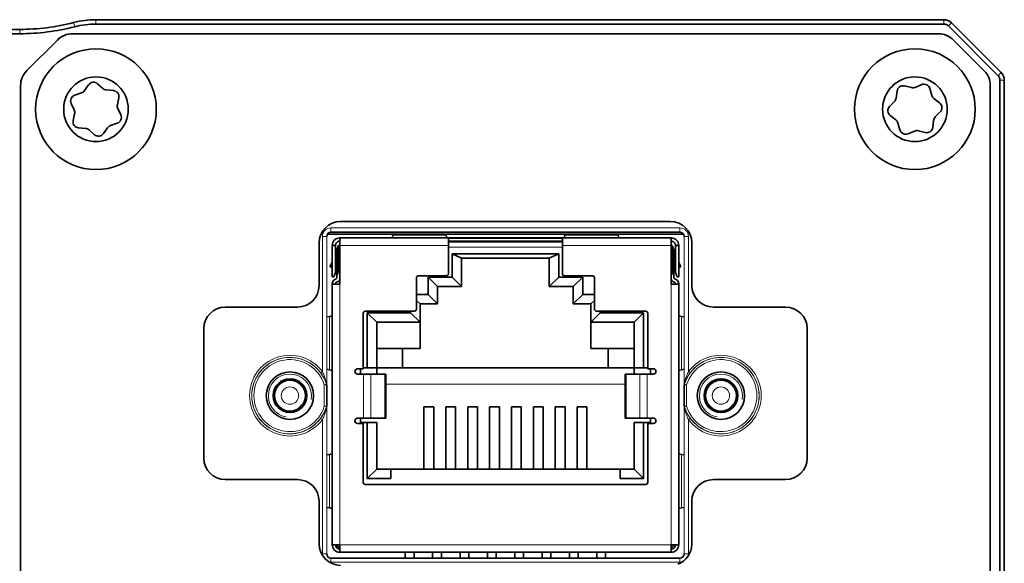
# Model space of a CAD drawing. Header units: millimetres. Extents: x 10 to 1178, y 10 to 830.
# Tile 22 of 33: x 1053 to 1099, y 411 to 436. Entities that reach past the tile are written whole.
import ezdxf

# ---------------------------------------------------------------- set-up
doc = ezdxf.new("R2010")
doc.units = ezdxf.units.MM
doc.header["$LTSCALE"] = 2
doc.layers.add('Sichtbar (ISO)', color=7, linetype='Continuous', lineweight=35)
doc.layers.add('Sichtbar schmal (ISO)', color=7, linetype='Continuous', lineweight=18)

msp = doc.modelspace()

# ---------------------------------------------------------------- linework, layer by layer
at = {"layer": 'Sichtbar (ISO)'}
for p, q in [((1096.2762248, 436.21333117), (1056.93333158, 436.21333117)), ((1056.93333158, 436.01333117), (1096.2762248, 436.01333117)), ((1096.48835684, 435.92546321), (1098.79546362, 433.61835643)), ((1098.93688498, 433.75977778), (1096.62977819, 436.06688456)), ((1053.39320447, 435.76333117), (1048.0759466, 435.76333117)), ((1048.0759466, 435.56333117), (1053.39320447, 435.56333117)), ((1096.01961802, 435.56333117), (1055.84804515, 435.56333117)), ((1053.7267248, 433.85622439), (1055.14093837, 435.27043795)), ((1096.7267248, 435.27043795), (1098.14093837, 433.85622439)), ((1053.43383158, 433.14911761), (1053.43383158, 392.97754473)), ((1056.39987254, 432.92435283), (1056.58811049, 433.19489001)), ((1057.00372933, 433.24445893), (1057.25031368, 433.02578099)), ((1094.45303057, 433.14443194), (1094.77253539, 433.0635582)), ((1094.94854345, 433.07637319), (1095.25296404, 433.20267438)), ((1098.43383158, 392.97754473), (1098.43383158, 433.14911761)), ((1098.88333158, 433.40622439), (1098.88333158, 392.72043795)), ((1099.08333158, 392.72043795), (1099.08333158, 433.40622439)), ((1055.94589381, 432.71442827), (1056.25856664, 432.81863762)), ((1057.41251869, 432.9562641), (1057.74092973, 432.92851384)), ((1094.0638674, 432.58259303), (1094.10669765, 432.90937959)), ((1095.6296918, 433.02026744), (1095.7194055, 432.70313129)), ((1055.92118543, 432.0314199), (1055.78101234, 432.32970733)), ((1057.9916671, 432.59336183), (1057.92557862, 432.27047454)), ((1093.75717035, 432.18749566), (1093.98696147, 432.42375808)), ((1095.81850764, 432.55711133), (1096.08009798, 432.35662596)), ((1055.87599607, 431.53330052), (1055.94208455, 431.8561878)), ((1057.94647774, 432.09524244), (1058.08665083, 431.79695501)), ((1096.11049282, 431.93916668), (1095.8807017, 431.70290427)), ((1057.92176936, 431.41223407), (1057.60909653, 431.30802473)), ((1094.04915553, 431.56955101), (1093.78756519, 431.77003638)), ((1094.23797136, 431.1063949), (1094.14825767, 431.42353105)), ((1095.80379577, 431.54406931), (1095.76096552, 431.21728275)), ((1056.45514447, 431.17039824), (1056.12673344, 431.1981485)), ((1056.86393384, 430.88220341), (1056.61734949, 431.10088136)), ((1057.46779063, 431.20230951), (1057.27955268, 430.93177234)), ((1094.91911972, 431.05028916), (1094.61469913, 430.92398796)), ((1095.41463259, 430.98223041), (1095.09512778, 431.06310415)), ((1068.28383158, 426.86333117), (1083.58383158, 426.86333117)), ((1067.83865063, 426.36344359), (1084.02901254, 426.36344359)), ((1067.28383158, 423.88833117), (1067.28383158, 425.86333117)), ((1067.66541944, 426.26333117), (1084.20224373, 426.26333117)), ((1083.62291917, 426.09744359), (1068.24471917, 426.09744359)), ((1068.24471917, 425.74744359), (1068.24471917, 426.09744359)), ((1070.71301839, 426.26333117), (1070.70740123, 426.22587118)), ((1073.1820371, 426.22587118), (1073.17641994, 426.26333117)), ((1073.29221917, 425.74744359), (1073.29221917, 426.09037215)), ((1078.57541917, 426.09037215), (1073.29221917, 426.09037215)), ((1073.29221917, 425.94340277), (1078.57541917, 425.94340277)), ((1078.57541917, 425.91884359), (1073.29221917, 425.91884359)), ((1078.57541917, 426.09037215), (1078.57541917, 425.74744359)), ((1078.69121839, 426.26333117), (1078.68560123, 426.22587118)), ((1081.1602371, 426.22587118), (1081.15461994, 426.26333117)), ((1083.62291917, 426.09744359), (1083.62291917, 425.74744359)), ((1084.58383158, 425.86333117), (1084.58383158, 423.88833117)), ((1067.89471917, 425.74744359), (1068.04471917, 425.74744359)), ((1067.89471917, 424.29744359), (1067.89471917, 425.74744359)), ((1068.04471917, 425.74744359), (1068.04471917, 424.49744359)), ((1068.11471917, 425.54744359), (1068.19471917, 425.74744359)), ((1068.11471917, 425.54744359), (1068.11471917, 424.35385325)), ((1068.19471917, 424.55385325), (1068.19471917, 425.74744359)), ((1068.19471917, 425.74744359), (1068.24471917, 425.74744359)), ((1068.24471917, 425.74744359), (1068.24471917, 423.94744359)), ((1073.29221917, 424.44444359), (1073.29221917, 425.74744359)), ((1078.57541917, 425.74744359), (1078.57541917, 424.44444359)), ((1083.62291917, 423.94744359), (1083.62291917, 425.74744359)), ((1083.67291917, 425.74744359), (1083.62291917, 425.74744359)), ((1083.67291917, 425.74744359), (1083.67291917, 424.55385325)), ((1083.75291917, 425.54744359), (1083.67291917, 425.74744359)), ((1083.75291917, 424.35385325), (1083.75291917, 425.54744359)), ((1083.82291917, 424.49744359), (1083.82291917, 425.74744359)), ((1083.82291917, 425.74744359), (1083.97291917, 425.74744359)), ((1083.97291917, 425.74744359), (1083.97291917, 424.29744359)), ((1067.89471917, 424.95658479), (1067.78840519, 424.77244359)), ((1068.11471917, 425.33763597), (1068.04471917, 425.21639241)), ((1073.46187826, 425.36102088), (1073.46187826, 424.2759845)), ((1078.40576007, 425.36102088), (1073.46187826, 425.36102088)), ((1073.46187826, 425.36102088), (1073.90181917, 425.15684359)), ((1077.96581917, 425.15684359), (1073.90181917, 425.15684359)), ((1073.90181917, 425.15684359), (1073.90181917, 423.83604359)), ((1078.40576007, 425.36102088), (1077.96581917, 425.15684359)), ((1077.96581917, 423.83604359), (1077.96581917, 425.15684359)), ((1078.40576007, 424.2759845), (1078.40576007, 425.36102088)), ((1083.82291917, 425.21639241), (1083.75291917, 425.33763597)), ((1084.07923314, 424.77244359), (1083.97291917, 424.95658479)), ((1067.89471917, 424.71106319), (1067.78840519, 424.77244359)), ((1067.89471917, 424.73994808), (1067.78840519, 424.77244359)), ((1068.04471917, 424.49744359), (1067.96471917, 424.29744359)), ((1068.04471917, 424.69744359), (1068.11471917, 424.69744359)), ((1068.19471917, 424.55385325), (1068.11471917, 424.35385325)), ((1068.19471917, 424.55385325), (1068.24471917, 424.55385325)), ((1083.62291917, 424.55385325), (1083.67291917, 424.55385325)), ((1083.75291917, 424.35385325), (1083.67291917, 424.55385325)), ((1083.75291917, 424.69744359), (1083.82291917, 424.69744359)), ((1083.90291917, 424.29744359), (1083.82291917, 424.49744359)), ((1083.97291917, 424.71106319), (1084.07923314, 424.77244359)), ((1083.97291917, 424.73994808), (1084.07923314, 424.77244359)), ((1067.96471917, 424.29744359), (1067.89471917, 424.29744359)), ((1067.99511917, 424.15547277), (1068.08931917, 424.20985916)), ((1068.16431917, 424.07995535), (1068.07011917, 424.02556895)), ((1068.11471917, 424.25385325), (1068.11471917, 424.35385325)), ((1071.80631917, 422.79344359), (1071.80631917, 424.24444359)), ((1071.90631917, 424.34444359), (1073.19221917, 424.34444359)), ((1072.34427826, 424.2759845), (1072.34427826, 423.4759845)), ((1073.46187826, 424.2759845), (1072.34427826, 424.2759845)), ((1072.34427826, 424.2759845), (1072.78421917, 423.83604359)), ((1073.46187826, 424.2759845), (1073.90181917, 423.83604359)), ((1078.40576007, 424.2759845), (1077.96581917, 423.83604359)), ((1079.52336007, 424.2759845), (1078.40576007, 424.2759845)), ((1078.67541917, 424.34444359), (1079.96131917, 424.34444359)), ((1079.52336007, 424.2759845), (1079.08341917, 423.83604359)), ((1079.52336007, 423.4759845), (1079.52336007, 424.2759845)), ((1080.06131917, 424.24444359), (1080.06131917, 422.79344359)), ((1083.79751917, 424.02556895), (1083.70331917, 424.07995535)), ((1083.75291917, 424.35385325), (1083.75291917, 424.25385325)), ((1083.77831917, 424.20985916), (1083.87251917, 424.15547277)), ((1083.90291917, 424.29744359), (1083.97291917, 424.29744359)), ((1067.89471917, 423.94744359), (1067.89471917, 423.98157486)), ((1068.24471917, 423.94744359), (1067.89471917, 423.94744359)), ((1067.89471917, 423.94744359), (1067.89471917, 411.86944359)), ((1068.04471917, 423.98157486), (1068.04471917, 423.94744359)), ((1072.78421917, 423.03604359), (1072.78421917, 423.83604359)), ((1073.90181917, 423.83604359), (1072.78421917, 423.83604359)), ((1079.08341917, 423.83604359), (1077.96581917, 423.83604359)), ((1079.08341917, 423.83604359), (1079.08341917, 423.03604359)), ((1083.97291917, 423.94744359), (1083.62291917, 423.94744359)), ((1083.82291917, 423.94744359), (1083.82291917, 423.98157486)), ((1083.97291917, 423.98157486), (1083.97291917, 423.94744359)), ((1083.97291917, 411.86944359), (1083.97291917, 423.94744359)), ((1072.34427826, 423.4759845), (1071.80631917, 423.4759845)), ((1071.80631917, 423.20114359), (1071.97141917, 423.03604359)), ((1072.34427826, 423.4759845), (1072.78421917, 423.03604359)), ((1079.52336007, 423.4759845), (1079.08341917, 423.03604359)), ((1080.06131917, 423.4759845), (1079.52336007, 423.4759845)), ((1080.06131917, 423.20114359), (1079.89621917, 423.03604359)), ((1062.93383158, 422.88833117), (1066.28383158, 422.88833117)), ((1069.42981917, 422.69344359), (1071.70631917, 422.69344359)), ((1071.53147826, 422.69344359), (1071.53147826, 422.6249845)), ((1071.97141917, 423.03604359), (1072.78421917, 423.03604359)), ((1071.97141917, 422.18504359), (1071.97141917, 423.03604359)), ((1079.08341917, 423.03604359), (1079.89621917, 423.03604359)), ((1079.89621917, 423.03604359), (1079.89621917, 422.18504359)), ((1080.16131917, 422.69344359), (1082.43781917, 422.69344359)), ((1080.33616007, 422.6249845), (1080.33616007, 422.69344359)), ((1085.58383158, 422.88833117), (1088.93383158, 422.88833117)), ((1067.76629158, 422.45487354), (1067.63871917, 422.43574394)), ((1069.32981917, 420.03044359), (1069.32981917, 422.59344359)), ((1069.52487826, 422.6249845), (1069.52487826, 420.07684359)), ((1071.53147826, 422.6249845), (1069.52487826, 422.6249845)), ((1069.52487826, 422.6249845), (1069.96481917, 422.18504359)), ((1071.97141917, 422.18504359), (1069.96481917, 422.18504359)), ((1069.96481917, 422.18504359), (1069.96481917, 420.07684359)), ((1071.53147826, 422.6249845), (1071.97141917, 422.18504359)), ((1071.97141917, 422.18504359), (1071.97141917, 420.96584359)), ((1080.33616007, 422.6249845), (1079.89621917, 422.18504359)), ((1079.89621917, 422.18504359), (1079.89621917, 420.96584359)), ((1081.90281917, 422.18504359), (1079.89621917, 422.18504359)), ((1082.34276007, 422.6249845), (1080.33616007, 422.6249845)), ((1082.34276007, 422.6249845), (1081.90281917, 422.18504359)), ((1081.90281917, 420.07684359), (1081.90281917, 422.18504359)), ((1082.34276007, 420.07684359), (1082.34276007, 422.6249845)), ((1082.53781917, 422.59344359), (1082.53781917, 420.03044359)), ((1084.228944, 422.43574022), (1084.10134675, 422.45487354)), ((1061.93383158, 415.88833117), (1061.93383158, 421.88833117)), ((1089.93383158, 421.88833117), (1089.93383158, 415.88833117)), ((1069.96481917, 420.96584359), (1071.97141917, 420.96584359)), ((1071.15941917, 420.07684359), (1071.15941917, 420.96584359)), ((1081.90281917, 420.96584359), (1079.89621917, 420.96584359)), ((1080.70821917, 420.96584359), (1080.70821917, 420.07684359)), ((1067.63871917, 420.00314324), (1067.76629158, 419.98401364)), ((1069.32981917, 420.03044359), (1069.07581917, 420.03044359)), ((1069.20281917, 420.03044359), (1069.20281917, 419.77644359)), ((1069.32981917, 420.07684359), (1069.52487826, 420.07684359)), ((1069.96481917, 420.07684359), (1069.52487826, 420.07684359)), ((1081.90281917, 420.07684359), (1069.96481917, 420.07684359)), ((1069.96481917, 420.07684359), (1069.96481917, 419.77644359)), ((1081.90281917, 420.07684359), (1082.34276007, 420.07684359)), ((1081.90281917, 419.77644359), (1081.90281917, 420.07684359)), ((1082.34276007, 420.07684359), (1082.53781917, 420.07684359)), ((1082.79181917, 420.03044359), (1082.53781917, 420.03044359)), ((1082.66481917, 419.77644359), (1082.66481917, 420.03044359)), ((1084.10134675, 419.98401364), (1084.228944, 420.00314696)), ((1069.07581917, 419.77644359), (1069.35415377, 419.77644359)), ((1069.69222781, 419.77644359), (1069.35415377, 419.77644359)), ((1069.69222781, 419.77644359), (1070.33876631, 419.77644359)), ((1070.38282421, 419.77644359), (1070.33876631, 419.77644359)), ((1070.38282421, 419.77644359), (1070.38282421, 417.74444359)), ((1081.52887203, 419.77644359), (1081.48481412, 419.77644359)), ((1081.48481412, 419.77644359), (1081.48481412, 417.74444359)), ((1081.52887203, 419.77644359), (1082.17541052, 419.77644359)), ((1082.51348456, 419.77644359), (1082.17541052, 419.77644359)), ((1082.51348456, 419.77644359), (1082.79181917, 419.77644359)), ((1067.63872533, 419.2803999), (1067.63872533, 418.28626244)), ((1084.22893784, 418.28626244), (1084.22893784, 419.2803999)), ((1072.14921917, 418.26840681), (1072.14921917, 415.37784359)), ((1072.14921917, 418.26840681), (1072.60641917, 418.26840681)), ((1072.60641917, 415.37784359), (1072.60641917, 418.26840681)), ((1073.16521917, 418.26840681), (1073.16521917, 415.37784359)), ((1073.16521917, 418.26840681), (1073.62241917, 418.26840681)), ((1073.62241917, 415.37784359), (1073.62241917, 418.26840681)), ((1074.18121917, 418.26840681), (1074.18121917, 415.37784359)), ((1074.18121917, 418.26840681), (1074.63841917, 418.26840681)), ((1074.63841917, 415.37784359), (1074.63841917, 418.26840681)), ((1075.19721917, 418.26840681), (1075.19721917, 415.37784359)), ((1075.19721917, 418.26840681), (1075.65441917, 418.26840681)), ((1075.65441917, 415.37784359), (1075.65441917, 418.26840681)), ((1076.21321917, 418.26840681), (1076.21321917, 415.37784359)), ((1076.21321917, 418.26840681), (1076.67041917, 418.26840681)), ((1076.67041917, 415.37784359), (1076.67041917, 418.26840681)), ((1077.22921917, 418.26840681), (1077.22921917, 415.37784359)), ((1077.22921917, 418.26840681), (1077.68641917, 418.26840681)), ((1077.68641917, 415.37784359), (1077.68641917, 418.26840681)), ((1078.24521917, 418.26840681), (1078.24521917, 415.37784359)), ((1078.24521917, 418.26840681), (1078.70241917, 418.26840681)), ((1078.70241917, 415.37784359), (1078.70241917, 418.26840681)), ((1079.26121917, 418.26840681), (1079.26121917, 415.37784359)), ((1079.26121917, 418.26840681), (1079.71841917, 418.26840681)), ((1079.71841917, 415.37784359), (1079.71841917, 418.26840681)), ((1069.35415377, 417.74444359), (1069.07581917, 417.74444359)), ((1069.20281917, 417.74444359), (1069.20281917, 417.53684359)), ((1069.35415377, 417.74444359), (1069.69222781, 417.74444359)), ((1070.33876631, 417.74444359), (1069.69222781, 417.74444359)), ((1070.33876631, 417.74444359), (1070.38282421, 417.74444359)), ((1081.48481412, 417.74444359), (1081.52887203, 417.74444359)), ((1082.17541052, 417.74444359), (1081.52887203, 417.74444359)), ((1082.17541052, 417.74444359), (1082.51348456, 417.74444359)), ((1082.79181917, 417.74444359), (1082.51348456, 417.74444359)), ((1082.66481917, 417.53684359), (1082.66481917, 417.74444359)), ((1069.07581917, 417.49044359), (1069.32981917, 417.49044359)), ((1069.52487826, 417.53684359), (1069.20281917, 417.53684359)), ((1069.32981917, 414.76704359), (1069.32981917, 417.49044359)), ((1069.52487826, 417.53684359), (1069.52487826, 414.93790269)), ((1069.96481917, 417.53684359), (1069.52487826, 417.53684359)), ((1069.96481917, 417.53684359), (1069.96481917, 415.37784359)), ((1081.90281917, 415.37784359), (1081.90281917, 417.53684359)), ((1081.90281917, 417.53684359), (1082.34276007, 417.53684359)), ((1082.66481917, 417.53684359), (1082.34276007, 417.53684359)), ((1082.34276007, 414.93790269), (1082.34276007, 417.53684359)), ((1082.53781917, 417.49044359), (1082.53781917, 414.76704359)), ((1082.53781917, 417.49044359), (1082.79181917, 417.49044359)), ((1067.76629158, 416.05989038), (1067.63871917, 416.04076078)), ((1084.228944, 416.04075706), (1084.10134675, 416.05989038)), ((1069.52487826, 414.93790269), (1069.96481917, 415.37784359)), ((1069.96481917, 415.37784359), (1070.61331917, 415.37784359)), ((1070.61331917, 415.37784359), (1081.25431917, 415.37784359)), ((1070.61331917, 414.93790269), (1070.61331917, 415.37784359)), ((1081.25431917, 415.37784359), (1081.25431917, 414.93790269)), ((1081.25431917, 415.37784359), (1081.90281917, 415.37784359)), ((1082.34276007, 414.93790269), (1081.90281917, 415.37784359)), ((1066.28383158, 414.88833117), (1062.93383158, 414.88833117)), ((1069.52487826, 414.93790269), (1070.61331917, 414.93790269)), ((1081.25431917, 414.93790269), (1082.34276007, 414.93790269)), ((1088.93383158, 414.88833117), (1085.58383158, 414.88833117)), ((1082.43781917, 414.66704359), (1069.42981917, 414.66704359)), ((1067.28383158, 411.91333117), (1067.28383158, 413.88833117)), ((1067.63871917, 413.5981264), (1067.76629158, 413.5789968)), ((1084.10134675, 413.5789968), (1084.228944, 413.59813013)), ((1084.58383158, 413.88833117), (1084.58383158, 411.90201717)), ((1068.24471917, 411.86944359), (1067.89471917, 411.86944359)), ((1068.24471917, 411.86944359), (1068.24471917, 411.51944359)), ((1083.97291917, 411.86944359), (1083.62291917, 411.86944359)), ((1083.62291917, 411.51944359), (1083.62291917, 411.86944359)), ((1084.02901254, 411.25321875), (1067.83865063, 411.25321875)), ((1068.24471917, 411.51944359), (1083.62291917, 411.51944359)), ((1071.28561917, 411.51944359), (1071.28561917, 411.25321875)), ((1071.69201917, 411.25321875), (1071.69201917, 411.51944359)), ((1072.55561917, 411.51944359), (1072.55561917, 411.25321875)), ((1072.96201917, 411.25321875), (1072.96201917, 411.51944359)), ((1073.82561917, 411.51944359), (1073.82561917, 411.25321875)), ((1074.23201917, 411.25321875), (1074.23201917, 411.51944359)), ((1075.09561917, 411.51944359), (1075.09561917, 411.25321875)), ((1075.50201917, 411.25321875), (1075.50201917, 411.51944359)), ((1076.36561917, 411.51944359), (1076.36561917, 411.25321875)), ((1076.77201917, 411.25321875), (1076.77201917, 411.51944359)), ((1077.63561917, 411.51944359), (1077.63561917, 411.25321875)), ((1078.04201917, 411.25321875), (1078.04201917, 411.51944359)), ((1078.90561917, 411.51944359), (1078.90561917, 411.25321875)), ((1079.31201917, 411.25321875), (1079.31201917, 411.51944359)), ((1080.17561917, 411.51944359), (1080.17561917, 411.25321875)), ((1080.58201917, 411.25321875), (1080.58201917, 411.51944359))]:
    msp.add_line(p, q, dxfattribs=at)
for centre, radius in [((1056.93383158, 432.06333117), 2.8), ((1094.93383158, 432.06333117), 2.8), ((1056.93383158, 432.06333117), 1.5), ((1094.93383158, 432.06333117), 1.5), ((1065.93383158, 418.78333117), 1.1), ((1065.93383158, 418.78333117), 0.7835), ((1065.93383158, 418.78333117), 0.73490661), ((1085.93383158, 418.78333117), 1.1), ((1085.93383158, 418.78333117), 0.7835), ((1085.93383158, 418.78333117), 0.73490661)]:
    msp.add_circle(centre, radius, dxfattribs=at)
for centre, radius, start, end in [((1053.39320447, 445.76333117), 10, 270, 284.488498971), ((1053.39320447, 445.76333117), 10.2, 270, 284.488498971), ((1056.93333158, 432.06333117), 4.15, 90, 104.488498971), ((1056.93333158, 432.06333117), 3.95, 90, 104.488498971), ((1096.2762248, 435.71333117), 0.5, 45, 90), ((1096.2762248, 435.71333117), 0.3, 45, 90), ((1055.84804515, 434.56333117), 1, 90, 135), ((1096.01961802, 434.56333117), 1, 45, 90), ((1054.43383158, 433.14911761), 1, 135, 180), ((1097.43383158, 433.14911761), 1, 0, 45), ((1098.58333158, 433.40622439), 0.3, 0, 45), ((1098.58333158, 433.40622439), 0.5, 0, 45), ((1056.81794874, 433.03497009), 0.28, 48.432486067, 145.170062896), ((1094.38432327, 432.87299261), 0.28, 75.795518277, 172.533095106), ((1095.3602648, 432.94405005), 0.28, 15.795518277, 112.533095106), ((1056.03442617, 432.44879314), 0.28, 108.432486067, 205.170062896), ((1056.17003429, 433.08427275), 0.28, 288.432486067, 325.170062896), ((1057.43609427, 433.23526982), 0.28, 228.432486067, 265.170062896), ((1057.71735415, 432.64950812), 0.28, 348.432486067, 85.170062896), ((1094.84124269, 433.33499752), 0.28, 255.795518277, 292.533095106), ((1095.9888325, 432.77934869), 0.28, 195.795518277, 232.533095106), ((1058.19989157, 432.21432825), 0.28, 168.432486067, 205.170062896), ((1093.78624177, 432.61898001), 0.28, 315.795518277, 352.533095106), ((1095.90977312, 432.13438861), 0.28, 315.795518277, 52.533095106), ((1055.6677716, 431.9123341), 0.28, 348.432486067, 25.170062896), ((1057.833237, 431.6778692), 0.28, 288.432486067, 25.170062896), ((1093.95789005, 431.99227373), 0.28, 135.795518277, 232.533095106), ((1056.15030902, 431.47715422), 0.28, 168.432486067, 265.170062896), ((1093.87883067, 431.34731366), 0.28, 15.795518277, 52.533095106), ((1096.0814214, 431.50768234), 0.28, 135.795518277, 172.533095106), ((1056.43156889, 430.89139252), 0.28, 48.432486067, 85.170062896), ((1057.04971443, 431.09169225), 0.28, 228.432486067, 325.170062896), ((1057.69762888, 431.0423896), 0.28, 108.432486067, 145.170062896), ((1094.50739836, 431.1826123), 0.28, 195.795518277, 292.533095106), ((1095.02642048, 430.79166482), 0.28, 75.795518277, 112.533095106), ((1095.4833399, 431.25366973), 0.28, 255.795518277, 352.533095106), ((1068.28383158, 425.86333117), 1, 90, 180), ((1083.58383158, 425.86333117), 1, 0, 90), ((1068.09551917, 423.98157486), 0.2008, 120, 180), ((1068.09551917, 423.98157486), 0.0508, 120, 180), ((1068.06391917, 424.25385325), 0.0508, 300, 0), ((1068.06391917, 424.25385325), 0.2008, 300, 334.210485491), ((1071.90631917, 424.24444359), 0.1, 90, 180), ((1073.19221917, 424.44444359), 0.1, 270, 0), ((1078.67541917, 424.44444359), 0.1, 180, 270), ((1079.96131917, 424.24444359), 0.1, 0, 90), ((1083.80371917, 424.25385325), 0.2008, 205.789514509, 240), ((1083.80371917, 424.25385325), 0.0508, 180, 240), ((1083.77211917, 423.98157486), 0.0508, 0, 60), ((1083.77211917, 423.98157486), 0.2008, 0, 60), ((1066.28383158, 423.88833117), 1, 270, 0), ((1085.58383158, 423.88833117), 1, 180, 270), ((1062.93383158, 421.88833117), 1, 90, 180), ((1069.42981917, 422.59344359), 0.1, 90, 180), ((1071.70631917, 422.79344359), 0.1, 270, 0), ((1080.16131917, 422.79344359), 0.1, 180, 270), ((1082.43781917, 422.59344359), 0.1, 0, 90), ((1088.93383158, 421.88833117), 1, 0, 90), ((1069.07581917, 419.90344359), 0.127, 90, 270), ((1082.79181917, 419.90344359), 0.127, 270, 90), ((1069.07581917, 417.61744359), 0.127, 90, 270), ((1082.79181917, 417.61744359), 0.127, 270, 90), ((1062.93383158, 415.88833117), 1, 180, 270), ((1088.93383158, 415.88833117), 1, 270, 0), ((1066.28383158, 413.88833117), 1, 0, 90), ((1085.58383158, 413.88833117), 1, 90, 180), ((1069.42981917, 414.76704359), 0.1, 180, 270), ((1082.43781917, 414.76704359), 0.1, 270, 0), ((1068.28383158, 411.91333117), 1, 180, 270), ((1068.24471917, 411.86944359), 0.35, 180, 270), ((1068.24471917, 411.86944359), 0.2, 180, 270), ((1068.37331917, 411.99804359), 0.3, 205.382973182, 244.617026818), ((1083.62291917, 411.86944359), 0.2, 270, 0), ((1083.62291917, 411.86944359), 0.35, 270, 0), ((1083.49431917, 411.99804359), 0.3, 295.382973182, 334.617026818), ((1083.58383158, 411.90201717), 1, 290.252246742, 0)]:
    msp.add_arc(centre, radius, start, end, dxfattribs=at)
for centre, major_axis, end_param in [((1067.83879389, 426.16336887), (0.1415183, -0.1415183), 3.9266482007), ((1084.02886928, 426.16336887), (-0.1415183, -0.1415183), 3.9266482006), ((1067.83879389, 411.45329348), (0.1415183, 0.1415183), 3.9266482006), ((1084.02886928, 411.45329348), (-0.1415183, 0.1415183), 3.9266482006)]:
    msp.add_ellipse(centre, major_axis=major_axis, ratio=0.999315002, start_param=2.3565371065, end_param=end_param, dxfattribs=at)
for points, knots in [([(1067.89471917, 425.74744359), (1067.89471917, 425.79343819), (1067.90378578, 425.83898779), (1067.93898026, 425.92388252), (1067.96472928, 425.96241391), (1068.02964216, 426.02735586), (1068.06818729, 426.05313286), (1068.15312317, 426.08836661), (1068.19869828, 426.09744359), (1068.24471917, 426.09744359)], [0, 0, 0, 0, 0.014683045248, 0.014683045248, 0.029335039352, 0.029335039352, 0.043995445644, 0.043995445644, 0.058686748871, 0.058686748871, 0.058686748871, 0.058686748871]), ([(1068.04471917, 425.74744359), (1068.04471917, 425.77376234), (1068.04991449, 425.79982823), (1068.07009272, 425.84842338), (1068.08486449, 425.87047784), (1068.12202523, 425.90754584), (1068.14403566, 425.92222832), (1068.1925001, 425.94228138), (1068.21848442, 425.94744359), (1068.24471917, 425.94744359)], [0, 0, 0, 0, 0.009359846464, 0.009359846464, 0.018708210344, 0.018708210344, 0.02802668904, 0.02802668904, 0.037356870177, 0.037356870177, 0.037356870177, 0.037356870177]), ([(1070.6266356, 426.09744359), (1070.63440543, 426.09744359), (1070.64157038, 426.09760742), (1070.64785919, 426.09802634), (1070.65296865, 426.09836671), (1070.65753388, 426.09887932), (1070.66143714, 426.09959978), (1070.66730311, 426.10068253), (1070.67174016, 426.10225845), (1070.67471917, 426.1043633)], [0, 0, 0, 0, 0.000032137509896, 0.000032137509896, 0.000032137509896, 0.000058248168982, 0.000058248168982, 0.000058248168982, 0.000097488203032, 0.000097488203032, 0.000097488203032, 0.000097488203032]), ([(1073.21471917, 426.1043633), (1073.2171927, 426.10261559), (1073.22065992, 426.10123161), (1073.22512, 426.10019667), (1073.22870175, 426.09936555), (1073.23294926, 426.09875156), (1073.23775785, 426.09832241), (1073.24492047, 426.09768316), (1073.25342452, 426.09744359), (1073.26280273, 426.09744359)], [0, 0, 0, 0, 0.000032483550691, 0.000032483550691, 0.000032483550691, 0.000058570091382, 0.000058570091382, 0.000058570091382, 0.000097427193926, 0.000097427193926, 0.000097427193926, 0.000097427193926]), ([(1078.65291917, 426.1043633), (1078.65047037, 426.10263307), (1078.64704818, 426.1012593), (1078.64265268, 426.10022802), (1078.63908882, 426.09939186), (1078.63485981, 426.09877301), (1078.63006963, 426.09833941), (1078.6228669, 426.09768743), (1078.61429586, 426.09744359), (1078.6048356, 426.09744359)], [0, 0, 0, 0, 0.000032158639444, 0.000032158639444, 0.000032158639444, 0.000058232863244, 0.000058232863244, 0.000058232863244, 0.000097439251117, 0.000097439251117, 0.000097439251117, 0.000097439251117]), ([(1081.24100273, 426.09744359), (1081.2331545, 426.09744359), (1081.22592315, 426.09761076), (1081.21958793, 426.09803918), (1081.21449481, 426.09838359), (1081.20994639, 426.09890074), (1081.20605966, 426.09962605), (1081.20026355, 426.10070767), (1081.19587436, 426.10227527), (1081.19291917, 426.1043633)], [0, 0, 0, 0, 0.000032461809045, 0.000032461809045, 0.000032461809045, 0.00005855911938, 0.00005855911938, 0.00005855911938, 0.000097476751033, 0.000097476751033, 0.000097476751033, 0.000097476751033]), ([(1083.97291917, 425.74744359), (1083.97291917, 425.79343819), (1083.96385255, 425.83898779), (1083.92865807, 425.92388253), (1083.90290905, 425.96241391), (1083.83799617, 426.02735586), (1083.79945105, 426.05313286), (1083.71451517, 426.08836661), (1083.66894005, 426.09744359), (1083.62291917, 426.09744359)], [0, 0, 0, 0, 0.014683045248, 0.014683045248, 0.029335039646, 0.029335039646, 0.043995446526, 0.043995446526, 0.058686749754, 0.058686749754, 0.058686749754, 0.058686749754]), ([(1083.62291917, 425.94744359), (1083.64923792, 425.94744359), (1083.6753038, 425.94224827), (1083.72389892, 425.92207005), (1083.74595341, 425.90729828), (1083.78302145, 425.87013751), (1083.7977039, 425.84812708), (1083.81775696, 425.79966265), (1083.82291917, 425.77367834), (1083.82291917, 425.74744359)], [-0.037356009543, -0.037356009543, -0.037356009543, -0.037356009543, -0.027996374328, -0.027996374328, -0.018648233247, -0.018648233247, -0.009329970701, -0.009329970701, 0, 0, 0, 0]), ([(1067.89024771, 422.48944359), (1067.89131779, 422.49107409), (1067.89218179, 422.49330169), (1067.89284611, 422.49612135), (1067.89350955, 422.4989373), (1067.89397828, 422.50236123), (1067.89427835, 422.50632408), (1067.89458613, 422.51038892), (1067.89471917, 422.51504434), (1067.89471917, 422.5201678)], [0, 0, 0, 0, 0.000024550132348, 0.000024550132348, 0.000024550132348, 0.000049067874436, 0.000049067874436, 0.000049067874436, 0.000074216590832, 0.000074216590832, 0.000074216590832, 0.000074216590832]), ([(1083.97739062, 422.48944359), (1083.9763312, 422.49105785), (1083.97547377, 422.49325719), (1083.97481223, 422.49603686), (1083.97414166, 422.4988545), (1083.97366791, 422.50228616), (1083.97336468, 422.5062623), (1083.97305356, 422.51034184), (1083.97291917, 422.51501844), (1083.97291917, 422.5201678)], [0, 0, 0, 0, 0.000024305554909, 0.000024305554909, 0.000024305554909, 0.000048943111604, 0.000048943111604, 0.000048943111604, 0.000074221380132, 0.000074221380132, 0.000074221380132, 0.000074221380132]), ([(1067.89471917, 419.91871938), (1067.89471917, 419.9236696), (1067.89459504, 419.92818261), (1067.8943091, 419.93214706), (1067.89401919, 419.93616653), (1067.89356036, 419.93964424), (1067.89290576, 419.94250875), (1067.89223353, 419.94545037), (1067.89134997, 419.94776406), (1067.89024771, 419.94944359)], [0, 0, 0, 0, 0.000024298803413, 0.000024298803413, 0.000024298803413, 0.0000489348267, 0.0000489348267, 0.0000489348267, 0.000074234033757, 0.000074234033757, 0.000074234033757, 0.000074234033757]), ([(1083.97291917, 419.91871938), (1083.97291917, 419.92371939), (1083.97304582, 419.92827343), (1083.97333795, 419.93226706), (1083.97362976, 419.93625633), (1083.97408924, 419.93970844), (1083.97474275, 419.94255315), (1083.97541367, 419.94547369), (1083.97629389, 419.94777249), (1083.97739062, 419.94944359)], [0, 0, 0, 0, 0.000024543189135, 0.000024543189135, 0.000024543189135, 0.000049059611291, 0.000049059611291, 0.000049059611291, 0.000074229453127, 0.000074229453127, 0.000074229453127, 0.000074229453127])]:
    msp.add_open_spline(points, degree=3, knots=knots, dxfattribs=at)
for points in [[(1070.67471917, 426.1043633), (1070.68561319, 426.12001626), (1070.69650721, 426.16269675), (1070.70740123, 426.22587118)], [(1073.1820371, 426.22587118), (1073.19293112, 426.16269675), (1073.20382514, 426.12001626), (1073.21471917, 426.1043633)], [(1078.68560123, 426.22587118), (1078.67470721, 426.16269675), (1078.66381319, 426.12001626), (1078.65291917, 426.1043633)], [(1081.19291917, 426.1043633), (1081.18202514, 426.12001626), (1081.17113112, 426.16269675), (1081.1602371, 426.22587118)], [(1067.76629158, 422.45487354), (1067.83341069, 422.4664478), (1067.87686277, 422.47786933), (1067.89024771, 422.48944359)], [(1084.10134675, 422.45487354), (1084.03422764, 422.4664478), (1083.99077556, 422.47786933), (1083.97739062, 422.48944359)], [(1067.89024771, 419.94944359), (1067.87686277, 419.96101785), (1067.83341069, 419.97243938), (1067.76629158, 419.98401364)], [(1083.97739062, 419.94944359), (1083.99077556, 419.96101785), (1084.03422765, 419.97243938), (1084.10134675, 419.98401364)], [(1067.76629158, 416.05989038), (1067.8234178, 416.06974142), (1067.86388357, 416.07959247), (1067.88258093, 416.08944352)], [(1067.88258098, 416.08944371), (1067.89064029, 416.12301676), (1067.89471917, 416.15658975), (1067.89471917, 416.19016273)], [(1083.98505731, 416.08944365), (1083.97699807, 416.1230167), (1083.97291917, 416.15658971), (1083.97291917, 416.19016273)], [(1084.10134675, 416.05989038), (1084.04422046, 416.06974144), (1084.00375466, 416.0795925), (1083.98505733, 416.08944355)], [(1067.882581, 413.54944363), (1067.86388367, 413.55929469), (1067.82341787, 413.56914574), (1067.76629158, 413.5789968)], [(1067.89471917, 413.44872445), (1067.89471917, 413.48229747), (1067.89064026, 413.51587048), (1067.88258103, 413.54944353)], [(1083.97291917, 413.44872445), (1083.97291917, 413.48229742), (1083.9769981, 413.51587038), (1083.98505726, 413.54944334)], [(1083.98505726, 413.54944334), (1084.00375457, 413.5592945), (1084.0442204, 413.56914565), (1084.10134675, 413.5789968)]]:
    msp.add_open_spline(points, degree=3, dxfattribs=at)
at = {"layer": 'Sichtbar schmal (ISO)'}
for p, q in [((1055.89506109, 436.08135237), (1055.94509822, 435.8877128)), ((1056.93333158, 436.01333117), (1056.93333158, 436.21333117)), ((1096.2762248, 436.21333117), (1096.2762248, 436.01333117)), ((1096.62977819, 436.06688456), (1096.48835684, 435.92546321)), ((1053.39320447, 435.76333117), (1053.39320447, 435.56333117)), ((1098.93688498, 433.75977778), (1098.79546362, 433.61835643)), ((1099.08333158, 433.40622439), (1098.88333158, 433.40622439)), ((1084.02901254, 426.56337506), (1067.83865063, 426.56337506)), ((1067.83865063, 426.36344359), (1067.83865063, 426.56337506)), ((1084.02901254, 426.56337506), (1084.02901254, 426.36344359)), ((1067.4387877, 426.16351213), (1067.4387877, 419.89735433)), ((1067.4387877, 426.16351213), (1067.63871917, 426.16351213)), ((1067.63871917, 419.2803999), (1067.63871917, 426.16351213)), ((1070.70740123, 426.22587118), (1073.1820371, 426.22587118)), ((1078.68560123, 426.22587118), (1081.1602371, 426.22587118)), ((1084.228944, 426.16351213), (1084.42887547, 426.16351213)), ((1084.228944, 426.16351213), (1084.228944, 419.2803999)), ((1084.42887547, 419.89735433), (1084.42887547, 426.16351213)), ((1068.24471917, 425.74744359), (1073.29221917, 425.74744359)), ((1073.29221917, 425.66484359), (1078.57541917, 425.66484359)), ((1078.57541917, 425.74744359), (1083.62291917, 425.74744359)), ((1068.04471917, 424.71639241), (1068.11471917, 424.83763597)), ((1083.82291917, 424.71639241), (1083.75291917, 424.83763597)), ((1068.24471917, 423.94744359), (1068.24471917, 411.86944359)), ((1083.62291917, 411.86944359), (1083.62291917, 423.94744359)), ((1067.76629158, 419.98401364), (1067.76629158, 422.45487354)), ((1084.10134675, 422.45487354), (1084.10134675, 419.98401364)), ((1067.4387877, 419.89735433), (1067.35844014, 419.83787814)), ((1084.42887547, 419.89735433), (1084.50922303, 419.83787814)), ((1069.35415377, 417.74444359), (1069.35415377, 419.77644359)), ((1069.69222781, 417.74444359), (1069.69222781, 419.77644359)), ((1070.33876631, 417.74444359), (1070.33876631, 419.77644359)), ((1081.52887203, 419.77644359), (1081.52887203, 417.74444359)), ((1082.17541052, 419.77644359), (1082.17541052, 417.74444359)), ((1082.51348456, 419.77644359), (1082.51348456, 417.74444359)), ((1067.52834761, 419.27882287), (1067.62381041, 419.30848769)), ((1067.62831334, 419.27882287), (1067.52834761, 419.27882287)), ((1067.52834761, 419.27882287), (1067.52834761, 418.28783947)), ((1067.62831334, 418.28783947), (1067.62831334, 419.27882287)), ((1070.38282421, 419.31484359), (1081.48481412, 419.31484359)), ((1084.33931556, 419.27882287), (1084.23934983, 419.27882287)), ((1084.23934983, 419.27882287), (1084.23934983, 418.28783947)), ((1084.24385276, 419.30848769), (1084.33931556, 419.27882287)), ((1084.33931556, 418.28783947), (1084.33931556, 419.27882287)), ((1067.52834761, 418.28783947), (1067.62831334, 418.28783947)), ((1067.62381041, 418.25817466), (1067.52834761, 418.28783947)), ((1067.63871917, 411.45315022), (1067.63871917, 418.28626244)), ((1084.228944, 418.28626244), (1084.228944, 411.45315022)), ((1084.23934983, 418.28783947), (1084.33931556, 418.28783947)), ((1084.33931556, 418.28783947), (1084.24385276, 418.25817466)), ((1067.4387877, 417.66930802), (1067.35844014, 417.7287842)), ((1067.4387877, 417.66930802), (1067.4387877, 411.45315022)), ((1084.42887547, 417.66930802), (1084.50922303, 417.7287842)), ((1084.42887547, 411.45315022), (1084.42887547, 417.66930802)), ((1067.76629158, 413.5789968), (1067.76629158, 416.05989038)), ((1084.10134675, 416.05989038), (1084.10134675, 413.5789968)), ((1068.24471917, 411.86944359), (1083.62291917, 411.86944359)), ((1067.63871917, 411.45315022), (1067.4387877, 411.45315022)), ((1067.83865063, 411.05328729), (1067.83865063, 411.25321875)), ((1084.02901254, 411.25321875), (1084.02901254, 411.05328729)), ((1084.42887547, 411.45315022), (1084.228944, 411.45315022)), ((1067.83865063, 411.05328729), (1084.02901254, 411.05328729))]:
    msp.add_line(p, q, dxfattribs=at)
for centre, radius in [((1065.93383158, 418.78333117), 0.70041474), ((1085.93383158, 418.78333117), 0.70041474), ((1065.93383158, 418.78333117), 0.40046043), ((1085.93383158, 418.78333117), 0.40046043)]:
    msp.add_circle(centre, radius, dxfattribs=at)
for centre, radius, start, end in [((1065.93383158, 418.78333117), 1.87241569, 36.510188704, 323.489811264), ((1065.93383158, 418.78333117), 1.77244995, 36.510188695, 323.489811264), ((1065.93383158, 418.78333117), 1.76969427, 17.262496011, 342.737503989), ((1065.93383158, 418.78333117), 1.66972854, 17.262496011, 342.737503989), ((1085.93383158, 418.78333117), 1.76969427, 197.262496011, 162.737503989), ((1085.93383158, 418.78333117), 1.66972854, 197.262496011, 162.737503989), ((1085.93383158, 418.78333117), 1.87241569, 216.510188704, 143.489811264), ((1085.93383158, 418.78333117), 1.77244995, 216.510188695, 143.489811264), ((1065.93383158, 418.78333117), 1, 350, 260), ((1085.93383158, 418.78333117), 1, 350, 260)]:
    msp.add_arc(centre, radius, start, end, dxfattribs=at)
for centre, major_axis, ratio, start_param, end_param in [((1067.83892482, 426.16323794), (-0.28303659, 0.28303659), 0.999315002, 5.4981297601, 7.0682408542), ((1067.83892482, 426.16323794), (-0.14171211, 0.14171211), 0.9979482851, 5.4981297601, 7.0682408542), ((1084.02873835, 426.16323794), (0.28303659, 0.28303659), 0.999315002, 5.4981297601, 7.0682408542), ((1084.02873835, 426.16323794), (0.14171211, 0.14171211), 0.9979482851, 5.4981297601, 7.0682408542), ((1067.52834761, 419.27882287), (-0.01500746, 0.09886747), 0.9996494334, 4.5617972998, 4.8629806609), ((1067.72782619, 419.33929507), (-0.09456703, -0.03251273), 0.7600371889, 5.8583751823, 6.2428947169), ((1084.13983698, 419.33929507), (0.09456703, -0.03251273), 0.7600371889, 0.0402905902, 0.4248101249), ((1084.33931556, 419.27882287), (-0.01500746, -0.09886747), 0.9996494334, 4.5617972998, 4.8629806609), ((1067.52834761, 418.28783947), (0.01500746, 0.09886747), 0.9996494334, 4.5617972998, 4.8629806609), ((1067.72782619, 418.22736727), (-0.09456703, 0.03251273), 0.7600371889, 0.0402905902, 0.4248101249), ((1084.13983698, 418.22736727), (0.09456703, 0.03251273), 0.7600371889, 5.8583751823, 6.2428947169), ((1084.33931556, 418.28783947), (0.01500746, -0.09886747), 0.9996494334, 4.5617972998, 4.8629806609), ((1067.83892482, 411.45342441), (-0.28303659, -0.28303659), 0.999315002, 5.4981297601, 5.7265480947), ((1067.83892482, 411.45342441), (-0.14171211, -0.14171211), 0.9979482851, 5.4981297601, 7.0682408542), ((1084.02873835, 411.45342441), (0.14171211, -0.14171211), 0.9979482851, 5.4981297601, 7.0682408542), ((1084.02873835, 411.45342441), (0.28303659, -0.28303659), 0.999315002, 0.5089898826, 0.7850555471), ((1067.83892482, 411.45342441), (-0.28303659, -0.28303659), 0.999315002, 0.5897436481, 0.7850555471), ((1084.02873835, 411.45342441), (0.28303659, -0.28303659), 0.999315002, 5.4981297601, 5.7659566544)]:
    msp.add_ellipse(centre, major_axis=major_axis, ratio=ratio, start_param=start_param, end_param=end_param, dxfattribs=at)
for points, knots in [([(1067.63148002, 419.33929507), (1067.62865145, 419.35163594), (1067.62534542, 419.36597181), (1067.61601913, 419.40501592), (1067.60953954, 419.43089535), (1067.59453587, 419.48701682), (1067.58584322, 419.51748745), (1067.56356508, 419.59023475), (1067.54933879, 419.63275873), (1067.51363025, 419.7301231), (1067.49124596, 419.78482895), (1067.45777798, 419.8581255), (1067.4484011, 419.87787392), (1067.4387877, 419.89735433)], [-0.068267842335, -0.068267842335, -0.068267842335, -0.068267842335, -0.062243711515, -0.062243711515, -0.052605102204, -0.052605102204, -0.041716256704, -0.041716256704, -0.026740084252, -0.026740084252, -0.007271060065, -0.007271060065, 0, 0, 0, 0]), ([(1084.42887547, 419.89735433), (1084.39935386, 419.83753233), (1084.37217542, 419.77531835), (1084.30906747, 419.61182358), (1084.27728578, 419.50716321), (1084.24708168, 419.3864408), (1084.24098201, 419.36023215), (1084.23618314, 419.33929507)], [-0.068274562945, -0.068274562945, -0.068274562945, -0.068274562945, -0.04594600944, -0.04594600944, -0.010220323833, -0.010220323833, 0, 0, 0, 0]), ([(1067.35844014, 419.83787814), (1067.37209037, 419.81943777), (1067.38540592, 419.80074456), (1067.43293602, 419.73136665), (1067.46473373, 419.67958975), (1067.51547388, 419.58744015), (1067.53569424, 419.54719438), (1067.56736984, 419.47834456), (1067.57973288, 419.44950643), (1067.60108076, 419.39639194), (1067.61030418, 419.37189917), (1067.6235905, 419.33494844), (1067.6283032, 419.32138154), (1067.63234056, 419.30970381)], [0, 0, 0, 0, 0.007271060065, 0.007271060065, 0.026740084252, 0.026740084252, 0.041716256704, 0.041716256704, 0.052605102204, 0.052605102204, 0.062243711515, 0.062243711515, 0.068267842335, 0.068267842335, 0.068267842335, 0.068267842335]), ([(1084.23532261, 419.30970381), (1084.24217225, 419.32951583), (1084.25086172, 419.35431977), (1084.29386206, 419.4685725), (1084.33904201, 419.56762526), (1084.42870275, 419.72236534), (1084.4673048, 419.78124996), (1084.50922303, 419.83787814)], [0, 0, 0, 0, 0.010220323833, 0.010220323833, 0.04594600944, 0.04594600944, 0.068274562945, 0.068274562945, 0.068274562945, 0.068274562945]), ([(1067.63234056, 419.30970381), (1067.63233644, 419.30970323), (1067.63233232, 419.30970264), (1067.63080177, 419.30948468), (1067.62927533, 419.30926717), (1067.62774888, 419.30904953), (1067.62643606, 419.30886235), (1067.62512324, 419.30867507), (1067.62381041, 419.30848769)], [0.01740009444, 0.01740009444, 0.01740009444, 0.01740009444, 0.017447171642, 0.017447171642, 0.034894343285, 0.034894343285, 0.034894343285, 0.049899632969, 0.049899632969, 0.049899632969, 0.049899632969]), ([(1067.62831334, 419.27882287), (1067.62962264, 419.27902162), (1067.63093194, 419.27922024), (1067.63224124, 419.27941874), (1067.63376361, 419.27964955), (1067.63528597, 419.2798802), (1067.63744528, 419.28020712), (1067.63808222, 419.28030352), (1067.63871917, 419.2803999)], [-0.049899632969, -0.049899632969, -0.049899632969, -0.049899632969, -0.034894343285, -0.034894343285, -0.034894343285, -0.017447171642, -0.017447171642, -0.010147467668, -0.010147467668, -0.010147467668, -0.010147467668]), ([(1067.63871917, 419.2803999), (1067.63850665, 419.29029482), (1067.63779974, 419.30020118), (1067.6353927, 419.31986979), (1067.63369029, 419.32965184), (1067.63148002, 419.33929507)], [-0.0094145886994, -0.0094145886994, -0.0094145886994, -0.0094145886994, -0.0047072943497, -0.0047072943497, 0, 0, 0, 0]), ([(1067.63234056, 419.30970381), (1067.63415493, 419.30490591), (1067.63558969, 419.3000388), (1067.63771167, 419.29025243), (1067.63840091, 419.28532332), (1067.63871917, 419.2803999)], [0, 0, 0, 0, 0.0047072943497, 0.0047072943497, 0.0094145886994, 0.0094145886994, 0.0094145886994, 0.0094145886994]), ([(1084.23618314, 419.33929507), (1084.23405256, 419.3299995), (1084.2323937, 419.32057348), (1084.22991505, 419.30091552), (1084.22916418, 419.29065156), (1084.228944, 419.2803999)], [-0.0093713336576, -0.0093713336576, -0.0093713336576, -0.0093713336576, -0.0048337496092, -0.0048337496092, 0.0000432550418, 0.0000432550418, 0.0000432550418, 0.0000432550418]), ([(1084.228944, 419.2803999), (1084.22927374, 419.28550083), (1084.23000168, 419.29060786), (1084.23217727, 419.30038893), (1084.23357365, 419.30507889), (1084.23532261, 419.30970381)], [-0.0000432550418, -0.0000432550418, -0.0000432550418, -0.0000432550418, 0.0048337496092, 0.0048337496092, 0.0093713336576, 0.0093713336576, 0.0093713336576, 0.0093713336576]), ([(1084.228944, 419.2803999), (1084.22958264, 419.28030327), (1084.23022127, 419.28020661), (1084.23238397, 419.27987917), (1084.23390803, 419.27964827), (1084.23543209, 419.2794172), (1084.236738, 419.27921921), (1084.23804391, 419.2790211), (1084.23934983, 419.27882287)], [-0.059497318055, -0.059497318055, -0.059497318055, -0.059497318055, -0.05217820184, -0.05217820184, -0.034711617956, -0.034711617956, -0.034711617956, -0.019745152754, -0.019745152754, -0.019745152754, -0.019745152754]), ([(1084.24385276, 419.30848769), (1084.24254332, 419.30867458), (1084.2412339, 419.30886138), (1084.23992448, 419.30904808), (1084.23839633, 419.30926596), (1084.23686819, 419.30948371), (1084.23533424, 419.30970215), (1084.23532843, 419.30970298), (1084.23532261, 419.30970381)], [0.019745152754, 0.019745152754, 0.019745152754, 0.019745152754, 0.034711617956, 0.034711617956, 0.034711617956, 0.05217820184, 0.05217820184, 0.052244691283, 0.052244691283, 0.052244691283, 0.052244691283]), ([(1067.63234056, 418.25695853), (1067.62549092, 418.23714652), (1067.61680145, 418.21234257), (1067.57380111, 418.09808985), (1067.52862115, 417.99903708), (1067.43896042, 417.844297), (1067.40035837, 417.78541238), (1067.35844014, 417.7287842)], [0, 0, 0, 0, 0.010220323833, 0.010220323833, 0.04594600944, 0.04594600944, 0.068274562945, 0.068274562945, 0.068274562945, 0.068274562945]), ([(1067.4387877, 417.66930802), (1067.46830931, 417.72913001), (1067.49548775, 417.791344), (1067.5585957, 417.95483876), (1067.59037739, 418.05949913), (1067.62058149, 418.18022155), (1067.62668116, 418.2064302), (1067.63148002, 418.22736727)], [-0.068274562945, -0.068274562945, -0.068274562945, -0.068274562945, -0.04594600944, -0.04594600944, -0.010220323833, -0.010220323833, 0, 0, 0, 0]), ([(1067.62381041, 418.25817466), (1067.62512324, 418.25798727), (1067.62643606, 418.25779999), (1067.62774888, 418.25761281), (1067.62927533, 418.25739517), (1067.63080177, 418.25717766), (1067.63233232, 418.25695971), (1067.63233644, 418.25695912), (1067.63234056, 418.25695853)], [0.019745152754, 0.019745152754, 0.019745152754, 0.019745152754, 0.034750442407, 0.034750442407, 0.034750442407, 0.052197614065, 0.052197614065, 0.052244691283, 0.052244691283, 0.052244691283, 0.052244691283]), ([(1067.63871917, 418.28626244), (1067.63808222, 418.28635882), (1067.63744528, 418.28645523), (1067.63528597, 418.28678214), (1067.63376361, 418.28701279), (1067.63224124, 418.2872436), (1067.63093194, 418.2874421), (1067.62962264, 418.28764073), (1067.62831334, 418.28783947)], [-0.059497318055, -0.059497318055, -0.059497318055, -0.059497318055, -0.052197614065, -0.052197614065, -0.034750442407, -0.034750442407, -0.034750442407, -0.019745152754, -0.019745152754, -0.019745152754, -0.019745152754]), ([(1067.63148002, 418.22736727), (1067.63361061, 418.23666284), (1067.63526947, 418.24608886), (1067.63774812, 418.26574683), (1067.63849899, 418.27601078), (1067.63871917, 418.28626244)], [-0.009371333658, -0.009371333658, -0.009371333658, -0.009371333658, -0.0048337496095, -0.0048337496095, 0.0000432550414, 0.0000432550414, 0.0000432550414, 0.0000432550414]), ([(1067.63871917, 418.28626244), (1067.63838943, 418.28116152), (1067.63766149, 418.27605448), (1067.6354859, 418.26627342), (1067.63408952, 418.26158345), (1067.63234056, 418.25695853)], [-0.0000432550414, -0.0000432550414, -0.0000432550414, -0.0000432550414, 0.0048337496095, 0.0048337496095, 0.009371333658, 0.009371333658, 0.009371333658, 0.009371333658]), ([(1084.23934983, 418.28783947), (1084.23804053, 418.28764073), (1084.23673123, 418.2874421), (1084.23542193, 418.2872436), (1084.2339027, 418.28701327), (1084.23238347, 418.2867831), (1084.23022416, 418.28645618), (1084.22958408, 418.2863593), (1084.228944, 418.28626244)], [0.019745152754, 0.019745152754, 0.019745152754, 0.019745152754, 0.034750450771, 0.034750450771, 0.034750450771, 0.052161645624, 0.052161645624, 0.059497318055, 0.059497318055, 0.059497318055, 0.059497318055]), ([(1084.23532261, 418.25695853), (1084.23350824, 418.26175643), (1084.23207348, 418.26662354), (1084.2299515, 418.27640991), (1084.22926226, 418.28133902), (1084.228944, 418.28626244)], [0, 0, 0, 0, 0.0047072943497, 0.0047072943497, 0.0094145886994, 0.0094145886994, 0.0094145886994, 0.0094145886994]), ([(1084.228944, 418.28626244), (1084.22915652, 418.27636752), (1084.22986343, 418.26646116), (1084.23227047, 418.24679255), (1084.23397288, 418.23701051), (1084.23618314, 418.22736727)], [-0.0094145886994, -0.0094145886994, -0.0094145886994, -0.0094145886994, -0.0047072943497, -0.0047072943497, 0, 0, 0, 0]), ([(1084.23532261, 418.25695853), (1084.23532988, 418.25695957), (1084.23533714, 418.2569606), (1084.23686769, 418.25717856), (1084.23839098, 418.25739562), (1084.23991429, 418.25761281), (1084.2412271, 418.25779999), (1084.24253993, 418.25798727), (1084.24385276, 418.25817466)], [-0.052244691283, -0.052244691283, -0.052244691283, -0.052244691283, -0.052161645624, -0.052161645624, -0.034750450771, -0.034750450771, -0.034750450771, -0.019745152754, -0.019745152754, -0.019745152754, -0.019745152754]), ([(1084.50922303, 417.7287842), (1084.4955728, 417.74722458), (1084.48225725, 417.76591779), (1084.43472715, 417.8352957), (1084.40292943, 417.8870726), (1084.35218929, 417.9792222), (1084.33196893, 418.01946796), (1084.30029333, 418.08831778), (1084.28793028, 418.11715592), (1084.26658241, 418.1702704), (1084.25735899, 418.19476317), (1084.24407267, 418.2317139), (1084.23935997, 418.2452808), (1084.23532261, 418.25695853)], [0, 0, 0, 0, 0.007271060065, 0.007271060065, 0.026740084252, 0.026740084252, 0.041716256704, 0.041716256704, 0.052605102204, 0.052605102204, 0.062243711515, 0.062243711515, 0.068267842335, 0.068267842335, 0.068267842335, 0.068267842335]), ([(1084.23618314, 418.22736727), (1084.23901172, 418.2150264), (1084.24231775, 418.20069054), (1084.25164404, 418.16164643), (1084.25812362, 418.135767), (1084.2731273, 418.07964552), (1084.28181994, 418.04917489), (1084.30409808, 417.9764276), (1084.31832438, 417.93390361), (1084.35403292, 417.83653924), (1084.37641721, 417.7818334), (1084.40988519, 417.70853684), (1084.41926206, 417.68878842), (1084.42887547, 417.66930802)], [-0.068267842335, -0.068267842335, -0.068267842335, -0.068267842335, -0.062243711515, -0.062243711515, -0.052605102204, -0.052605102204, -0.041716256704, -0.041716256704, -0.026740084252, -0.026740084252, -0.007271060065, -0.007271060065, 0, 0, 0, 0])]:
    msp.add_open_spline(points, degree=3, knots=knots, dxfattribs=at)

doc.saveas('drawing.dxf')
